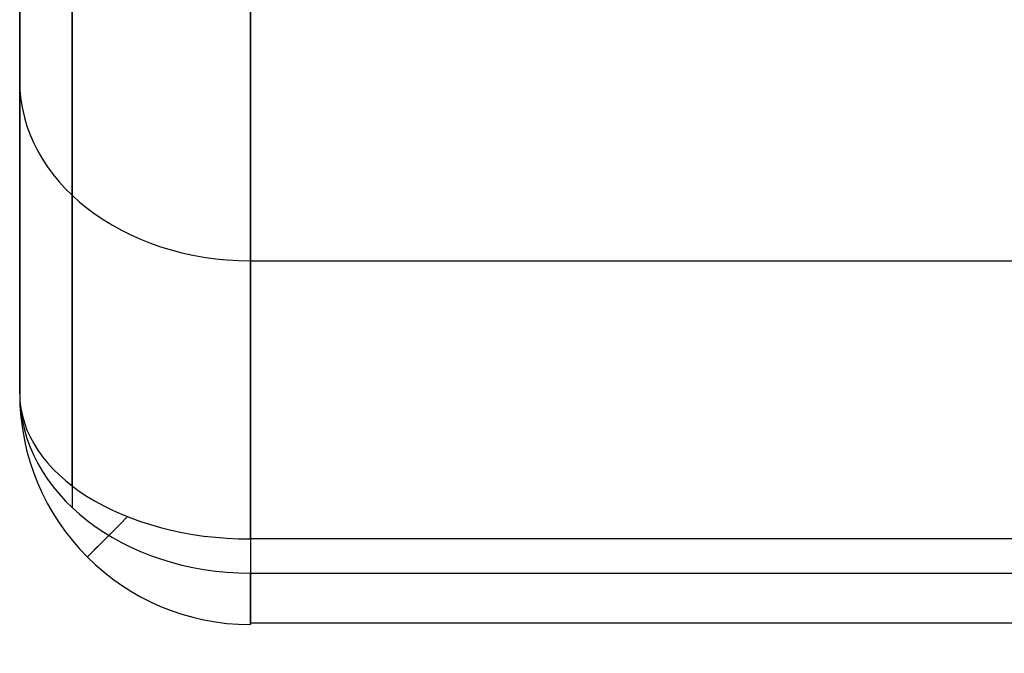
# Model space of a CAD drawing. Header units: millimetres. Extents: x -332 to 332, y -5 to 968.
# Tile 51 of 256: x -203 to -160, y 776 to 804. Entities that reach past the tile are written whole.
import ezdxf

# ---------------------------------------------------------------- set-up
doc = ezdxf.new("R2010")
doc.units = ezdxf.units.MM
doc.header["$MEASUREMENT"] = 0
doc.layers.add('IGES level 36', color=9, linetype='Continuous')

msp = doc.modelspace()

# ---------------------------------------------------------------- linework, layer by layer
at = {"layer": 'IGES level 36', "extrusion": (0, -0.62932, 0.777146)}
for centre in [(-193, 1539.219, 627.541), (-193, 1539.219, 649.041), (-193, 1539.219, 649.041)]:
    msp.add_arc(centre, 10, 180, 270, dxfattribs=at)
at = {"layer": 'IGES level 36', "extrusion": (0, 0.777146, 0.62932)}
msp.add_arc((193, 649.041, 1539.219), 10, 0, 90, dxfattribs=at)
msp.add_arc((193, 649.041, 1539.219), 10, 0, 90, dxfattribs=at)
at = {"layer": 'IGES level 36'}
msp.add_arc((-193, 787.743, 1473.062), 10, 180, 270, dxfattribs=at)
at = {"layer": 'IGES level 36', "extrusion": (0.707107, -0.707107, 0)}
msp.add_arc((420.547, 1473.062, -693.49), 10, 138.8725, 209.7954, dxfattribs=at)
at = {"layer": 'IGES level 36', "extrusion": (1, 0, 0)}
msp.add_arc((787.743, 1473.062, -193), 10, 129, 219, dxfattribs=at)
msp.add_arc((787.743, 1473.062, -193), 10, 129, 219, dxfattribs=at)
at = {"layer": 'IGES level 36'}
for points in [[(-203, 944.269, 1572.148), (-203, 872.771, 1514.251), (-203, 801.274, 1456.353)], [(-203, 930.738, 1588.857), (-203, 859.241, 1530.959), (-203, 787.743, 1473.062)], [(-203, 930.738, 1588.857), (-203, 859.241, 1530.959), (-203, 787.743, 1473.062)], [(-200.73, 783.751, 1477.992), (-200.73, 855.248, 1535.89), (-200.73, 926.746, 1593.787)], [(-193, 781.45, 1480.833), (-193, 852.948, 1538.731), (-193, 924.445, 1596.628)], [(-193, 781.45, 1480.833), (-193, 852.948, 1538.731), (-193, 924.445, 1596.628)], [(-203, 787.743, 1473.062), (-203, 801.274, 1456.353), (-203, 814.804, 1439.645)], [(-203, 787.743, 1473.062), (-203, 801.274, 1456.353), (-203, 814.804, 1439.645)], [(-200.73, 809.874, 1435.652), (-200.73, 796.344, 1452.361), (-200.73, 782.813, 1469.07)], [(-193, 807.033, 1433.351), (-193, 793.502, 1450.06), (-193, 779.972, 1466.769)], [(-193, 807.033, 1433.351), (-193, 793.502, 1450.06), (-193, 779.972, 1466.769)], [(-193, 793.502, 1450.06), (0, 793.502, 1450.06), (193, 793.502, 1450.06)], [(193, 781.45, 1480.833), (0, 781.45, 1480.833), (-193, 781.45, 1480.833)], [(193, 781.45, 1480.833), (0, 781.45, 1480.833), (-193, 781.45, 1480.833)], [(-193, 779.972, 1466.769), (0, 779.972, 1466.769), (193, 779.972, 1466.769)], [(-193, 779.972, 1466.769), (0, 779.972, 1466.769), (193, 779.972, 1466.769)], [(193, 777.798, 1474.107), (0, 777.798, 1474.107), (-193, 777.798, 1474.107)]]:
    msp.add_open_spline(points, degree=2, dxfattribs=at)

doc.saveas('drawing.dxf')
